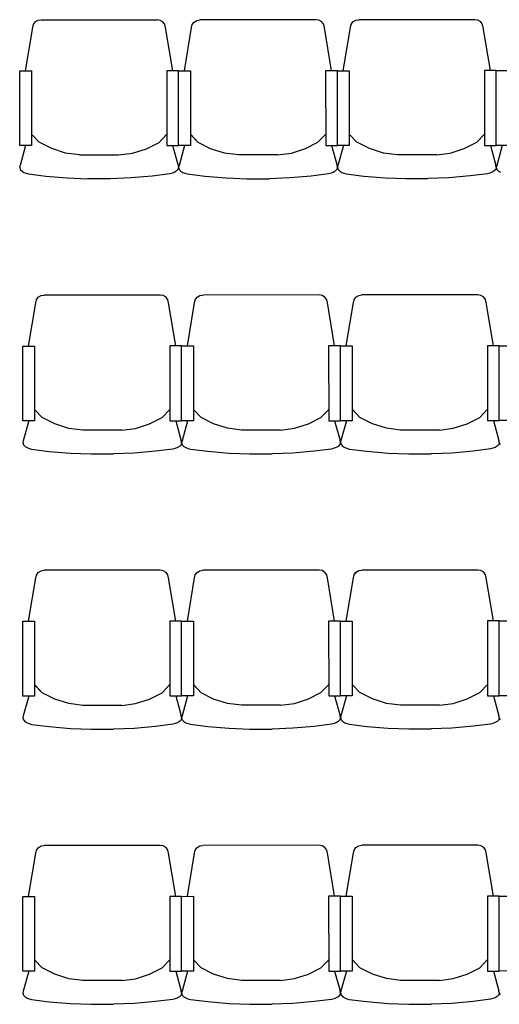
# Model space of a CAD drawing. Header units: millimetres. Extents: x -119471 to 297097, y -64331 to 65495.
# Tile 45 of 54: x 182489 to 184058, y -39738 to -36517. Entities that reach past the tile are written whole.
import ezdxf

# ---------------------------------------------------------------- set-up
doc = ezdxf.new("R2010")
doc.units = ezdxf.units.MM

msp = doc.modelspace()

# ---------------------------------------------------------------- linework, layer by layer
at = {"color": 251, "linetype": 'Continuous', "true_color": 0x636466}
for p, q in [((182549.5, -36519.3), (182559.4, -36517.5)), ((182559.4, -36517.5), (182939, -36517.7)), ((182948.9, -36519.5), (182939, -36517.7)), ((183069.1, -36519.5), (183078.9, -36517.7)), ((183458.6, -36517.5), (183078.9, -36517.7)), ((183468.4, -36519.3), (183458.6, -36517.5)), ((183588.8, -36519.2), (183598.6, -36517.5)), ((183978.3, -36517.3), (183598.6, -36517.5)), ((183988.2, -36519), (183978.3, -36517.3)), ((182508.5, -36684.2), (182531.8, -36542.7)), ((182531.8, -36542.9), (182534, -36533.1)), ((182531.8, -36542.9), (182534, -36533.1)), ((182534, -36533.1), (182540.2, -36524.8)), ((182534, -36533.1), (182540.2, -36524.8)), ((182540.2, -36524.8), (182549.5, -36519.2)), ((182540.2, -36524.8), (182549.5, -36519.3)), ((182958.2, -36525), (182948.9, -36519.5)), ((182958.2, -36525), (182948.9, -36519.5)), ((182964.5, -36533.3), (182958.2, -36525)), ((182964.5, -36533.3), (182958.2, -36525)), ((182966.7, -36543.1), (182964.5, -36533.3)), ((182966.7, -36543.1), (182964.5, -36533.3)), ((182989.7, -36684.4), (182966.6, -36542.9)), ((183028.3, -36684.4), (183051.4, -36542.9)), ((183051.3, -36543.1), (183053.5, -36533.3)), ((183051.3, -36543.1), (183053.5, -36533.3)), ((183053.5, -36533.3), (183059.7, -36525)), ((183053.5, -36533.3), (183059.7, -36525)), ((183059.7, -36525), (183069.1, -36519.5)), ((183059.7, -36525), (183069.1, -36519.5)), ((183477.8, -36524.8), (183468.4, -36519.2)), ((183477.8, -36524.8), (183468.4, -36519.3)), ((183484, -36533.1), (183477.8, -36524.8)), ((183484, -36533.1), (183477.8, -36524.8)), ((183486.2, -36542.9), (183484, -36533.1)), ((183486.2, -36542.9), (183484, -36533.1)), ((183509.4, -36684.2), (183486.2, -36542.7)), ((183548, -36684.2), (183571.1, -36542.6)), ((183571, -36542.8), (183573.2, -36533)), ((183571, -36542.8), (183573.2, -36533.1)), ((183573.2, -36533), (183579.5, -36524.7)), ((183573.2, -36533.1), (183579.5, -36524.8)), ((183579.5, -36524.8), (183588.8, -36519.2)), ((183579.5, -36524.7), (183588.8, -36519.2)), ((183997.5, -36524.5), (183988.2, -36519)), ((183997.5, -36524.5), (183988.2, -36519)), ((184003.7, -36532.8), (183997.5, -36524.5)), ((184003.7, -36532.8), (183997.5, -36524.5)), ((184005.9, -36542.6), (184003.7, -36532.8)), ((184005.9, -36542.6), (184003.7, -36532.8)), ((184029.1, -36683.9), (184005.9, -36542.4))]:
    msp.add_line(p, q, dxfattribs=at)
at = {"color": 251, "true_color": 0x636466}
for p, q in [((182553, -36918.3), (182527.7, -36891.7)), ((182945, -36918.5), (182970.3, -36891.9)), ((182945, -36918.5), (182968.4, -36894)), ((183073, -36918.5), (183047.6, -36891.9)), ((183073, -36918.5), (183049.6, -36894)), ((183465, -36918.3), (183490.3, -36891.7)), ((183592.7, -36918.3), (183567.3, -36891.6)), ((183592.7, -36918.3), (183569.3, -36893.7)), ((183984.7, -36918.1), (184010, -36891.4)), ((182508.4, -36928.9), (182490.4, -36994)), ((182593.9, -36939), (182553, -36918.3)), ((182904.1, -36939.1), (182945, -36918.5)), ((182904.1, -36939.1), (182945, -36918.5)), ((182989.6, -36929.2), (183007.5, -36994.3)), ((183028.4, -36929.2), (183010.5, -36994.3)), ((183113.9, -36939.1), (183073, -36918.5)), ((183113.9, -36939.1), (183073, -36918.5)), ((183424, -36939), (183465, -36918.3)), ((183509.6, -36928.9), (183527.5, -36994)), ((183548.1, -36928.9), (183530.2, -36994)), ((183633.6, -36938.9), (183592.7, -36918.3)), ((183633.6, -36938.9), (183592.7, -36918.3)), ((183943.8, -36938.7), (183984.7, -36918.1)), ((184029.3, -36928.7), (184047.3, -36993.7)), ((184067.8, -36928.6), (184049.9, -36993.7)), ((182639.5, -36953.5), (182593.9, -36939)), ((182685.2, -36959.6), (182639.5, -36953.5)), ((182685.2, -36959.6), (182812.8, -36959.6)), ((182812.8, -36959.6), (182858.4, -36953.6)), ((182858.4, -36953.6), (182904.1, -36939.1)), ((183159.5, -36953.6), (183113.9, -36939.1)), ((183205.2, -36959.6), (183159.5, -36953.6)), ((183332.8, -36959.6), (183205.2, -36959.6)), ((183332.8, -36959.6), (183378.4, -36953.5)), ((183378.4, -36953.5), (183424, -36939)), ((183679.2, -36953.4), (183633.6, -36938.9)), ((183724.9, -36959.4), (183679.2, -36953.4)), ((183852.5, -36959.3), (183724.9, -36959.4)), ((183852.5, -36959.3), (183898.1, -36953.3)), ((183898.1, -36953.3), (183943.8, -36938.7)), ((182489.1, -36999.7), (182490.4, -36994)), ((182489.1, -36999.7), (182491.1, -37007)), ((183008.8, -36999.9), (183006.8, -37007.3)), ((183007.5, -36994.3), (183008.8, -37000)), ((183010.5, -36994.3), (183009.2, -37000)), ((183009.2, -36999.9), (183011.2, -37007.3)), ((183528.9, -36999.7), (183526.9, -37007)), ((183528.9, -36999.7), (183527.5, -36994)), ((183530.2, -36994), (183528.9, -36999.7)), ((183528.9, -36999.7), (183530.9, -37007)), ((184048.6, -36999.4), (184046.6, -37006.7)), ((184048.6, -36999.4), (184047.3, -36993.7)), ((184049.9, -36993.7), (184048.6, -36999.4)), ((184048.6, -36999.4), (184050.6, -37006.7)), ((182491.1, -37007), (182496.7, -37012.8)), ((182496.7, -37012.8), (182502.9, -37016.5)), ((182502.9, -37016.5), (182509.9, -37019.2)), ((182509.9, -37019.2), (182518, -37021.5)), ((182518, -37021.5), (182574.9, -37028.7)), ((182574.9, -37028.7), (182644.8, -37034.7)), ((182923, -37028.8), (182853.1, -37034.8)), ((182923, -37028.8), (182853.1, -37034.8)), ((182980, -37021.7), (182923, -37028.8)), ((182988.1, -37019.4), (182980, -37021.7)), ((182995, -37016.8), (182988.1, -37019.4)), ((183001.3, -37013.1), (182995, -37016.8)), ((183006.8, -37007.3), (183001.3, -37013.1)), ((183011.2, -37007.3), (183016.7, -37013.1)), ((183016.7, -37013.1), (183022.9, -37016.8)), ((183022.9, -37016.8), (183029.9, -37019.4)), ((183029.9, -37019.4), (183038, -37021.7)), ((183038, -37021.7), (183095, -37028.8)), ((183095, -37028.8), (183164.9, -37034.8)), ((183095, -37028.8), (183164.9, -37034.8)), ((183443.1, -37028.7), (183373.2, -37034.7)), ((183500, -37021.5), (183443.1, -37028.7)), ((183508.1, -37019.2), (183500, -37021.5)), ((183515.1, -37016.5), (183508.1, -37019.2)), ((183521.3, -37012.8), (183515.1, -37016.5)), ((183526.9, -37007), (183521.3, -37012.8)), ((183530.9, -37007), (183536.4, -37012.8)), ((183536.4, -37012.8), (183542.7, -37016.5)), ((183542.7, -37016.5), (183549.6, -37019.2)), ((183549.6, -37019.2), (183557.7, -37021.4)), ((183557.7, -37021.4), (183614.7, -37028.6)), ((183614.7, -37028.6), (183684.6, -37034.6)), ((183614.7, -37028.6), (183684.6, -37034.6)), ((183962.8, -37028.4), (183892.9, -37034.5)), ((184019.7, -37021.2), (183962.8, -37028.4)), ((184027.8, -37018.9), (184019.7, -37021.2)), ((184034.8, -37016.2), (184027.8, -37018.9)), ((184041, -37012.5), (184034.8, -37016.2)), ((184046.6, -37006.7), (184041, -37012.5)), ((184050.6, -37006.7), (184056.1, -37012.5)), ((184056.1, -37012.5), (184062.4, -37016.2)), ((182644.8, -37034.7), (182712.6, -37037.3)), ((182785.3, -37037.3), (182712.6, -37037.3)), ((182853.1, -37034.8), (182785.3, -37037.3)), ((183164.9, -37034.8), (183232.7, -37037.3)), ((183232.7, -37037.3), (183305.4, -37037.3)), ((183373.2, -37034.7), (183305.4, -37037.3)), ((183684.6, -37034.6), (183752.4, -37037.1)), ((183752.4, -37037.1), (183825.1, -37037)), ((183892.9, -37034.5), (183825.1, -37037)), ((182549.9, -37425.3), (182559.3, -37419.7)), ((182549.9, -37425.3), (182559.3, -37419.7)), ((182559.3, -37419.7), (182569.1, -37418)), ((182948.8, -37417.8), (182569.1, -37418)), ((182958.6, -37419.5), (182948.8, -37417.8)), ((182968, -37425.1), (182958.6, -37419.5)), ((182968, -37425.1), (182958.6, -37419.5)), ((183069.6, -37425), (183079, -37419.5)), ((183069.6, -37425), (183079, -37419.5)), ((183079, -37419.5), (183088.8, -37417.7)), ((183468.5, -37417.5), (183088.8, -37417.7)), ((183478.3, -37419.3), (183468.5, -37417.5)), ((183487.7, -37424.8), (183478.3, -37419.2)), ((183487.7, -37424.8), (183478.3, -37419.3)), ((183589.3, -37424.8), (183598.7, -37419.2)), ((183589.3, -37424.7), (183598.7, -37419.2)), ((183598.7, -37419.2), (183608.5, -37417.5)), ((183988.2, -37417.3), (183608.5, -37417.5)), ((183998, -37419), (183988.2, -37417.3)), ((184007.4, -37424.5), (183998, -37419)), ((184007.4, -37424.5), (183998, -37419)), ((182518.4, -37584.7), (182541.6, -37443.1)), ((182541.5, -37443.4), (182543.7, -37433.6)), ((182541.5, -37443.4), (182543.7, -37433.6)), ((182543.7, -37433.6), (182549.9, -37425.3)), ((182543.7, -37433.6), (182549.9, -37425.3)), ((182974.2, -37433.4), (182968, -37425.1)), ((182974.2, -37433.4), (182968, -37425.1)), ((182976.4, -37443.2), (182974.2, -37433.4)), ((182976.4, -37443.1), (182974.2, -37433.4)), ((182999.6, -37584.5), (182976.3, -37442.9)), ((183038.1, -37584.4), (183061.3, -37442.9)), ((183061.2, -37443.1), (183063.4, -37433.3)), ((183061.2, -37443.1), (183063.4, -37433.3)), ((183063.4, -37433.3), (183069.6, -37425)), ((183063.4, -37433.3), (183069.6, -37425)), ((183493.9, -37433.1), (183487.7, -37424.8)), ((183493.9, -37433.1), (183487.7, -37424.8)), ((183496.1, -37442.9), (183493.9, -37433.1)), ((183496.1, -37442.9), (183493.9, -37433.1)), ((183519.3, -37584.2), (183496.1, -37442.7)), ((183557.9, -37584.2), (183581, -37442.6)), ((183580.9, -37442.8), (183583.1, -37433)), ((183580.9, -37442.8), (183583.1, -37433.1)), ((183583.1, -37433), (183589.3, -37424.7)), ((183583.1, -37433.1), (183589.3, -37424.8)), ((184013.6, -37432.8), (184007.4, -37424.5)), ((184013.6, -37432.8), (184007.4, -37424.5)), ((184015.8, -37442.6), (184013.6, -37432.8)), ((184015.8, -37442.6), (184013.6, -37432.8)), ((184039, -37583.9), (184015.8, -37442.4)), ((182563.1, -37818.8), (182537.8, -37792.2)), ((182563.1, -37818.8), (182539.8, -37794.2)), ((182955.2, -37818.6), (182980.5, -37791.9)), ((183082.8, -37818.5), (183057.5, -37791.9)), ((183082.8, -37818.5), (183059.5, -37794)), ((183474.9, -37818.3), (183500.2, -37791.7)), ((183602.6, -37818.3), (183577.2, -37791.6)), ((183602.6, -37818.3), (183579.2, -37793.7)), ((183994.6, -37818.1), (184019.9, -37791.4)), ((182518.6, -37829.5), (182500.7, -37894.5)), ((182604.1, -37839.4), (182563.1, -37818.8)), ((182604.1, -37839.4), (182563.1, -37818.8)), ((182914.2, -37839.2), (182955.2, -37818.6)), ((182999.7, -37829.2), (183017.7, -37894.2)), ((183038.3, -37829.2), (183020.4, -37894.3)), ((183123.8, -37839.1), (183082.8, -37818.5)), ((183123.8, -37839.1), (183082.8, -37818.5)), ((183388.3, -37853.5), (183433.9, -37839)), ((183433.9, -37839), (183474.9, -37818.3)), ((183519.5, -37828.9), (183537.4, -37894)), ((183558, -37828.9), (183540.1, -37894)), ((183643.5, -37838.9), (183602.6, -37818.3)), ((183643.5, -37838.9), (183602.6, -37818.3)), ((183689.1, -37853.4), (183643.5, -37838.9)), ((183908, -37853.3), (183953.6, -37838.7)), ((183953.6, -37838.7), (183994.6, -37818.1)), ((184039.2, -37828.7), (184057.1, -37893.7)), ((182649.7, -37853.9), (182604.1, -37839.4)), ((182695.3, -37859.9), (182649.7, -37853.9)), ((182823, -37859.8), (182695.3, -37859.9)), ((182823, -37859.8), (182868.6, -37853.8)), ((182868.6, -37853.8), (182914.2, -37839.2)), ((183169.4, -37853.6), (183123.8, -37839.1)), ((183215, -37859.6), (183169.4, -37853.6)), ((183342.7, -37859.6), (183215, -37859.6)), ((183342.7, -37859.6), (183388.3, -37853.5)), ((183734.8, -37859.4), (183689.1, -37853.4)), ((183862.4, -37859.3), (183734.8, -37859.4)), ((183862.4, -37859.3), (183908, -37853.3)), ((182500.7, -37894.5), (182499.3, -37900.2)), ((182499.3, -37900.2), (182501.4, -37907.5)), ((183019, -37899.9), (183017, -37907.3)), ((183019, -37899.9), (183017.7, -37894.2)), ((183020.4, -37894.3), (183019, -37900)), ((183019, -37899.9), (183021.1, -37907.3)), ((183538.8, -37899.7), (183536.7, -37907)), ((183538.8, -37899.7), (183537.4, -37894)), ((183540.1, -37894), (183538.8, -37899.7)), ((183538.8, -37899.7), (183540.8, -37907)), ((184058.5, -37899.4), (184056.5, -37906.7)), ((184058.5, -37899.4), (184057.1, -37893.7)), ((184058.5, -37899.4), (184060.5, -37906.7)), ((182501.4, -37907.5), (182506.9, -37913.3)), ((182506.9, -37913.3), (182513.1, -37917)), ((182513.1, -37917), (182520.1, -37919.7)), ((182520.1, -37919.7), (182528.2, -37922)), ((182528.2, -37922), (182585.1, -37929.1)), ((182585.1, -37929.1), (182655.1, -37935.1)), ((182585.1, -37929.1), (182655.1, -37935.1)), ((182655.1, -37935.1), (182722.9, -37937.6)), ((182863.4, -37935), (182795.6, -37937.6)), ((182933.3, -37928.9), (182863.4, -37935)), ((182990.2, -37921.7), (182933.3, -37928.9)), ((182998.3, -37919.5), (182990.2, -37921.7)), ((183005.3, -37916.8), (182998.3, -37919.5)), ((183011.5, -37913.1), (183005.3, -37916.8)), ((183017, -37907.3), (183011.5, -37913.1)), ((183021.1, -37907.3), (183026.6, -37913.1)), ((183026.6, -37913.1), (183032.8, -37916.8)), ((183032.8, -37916.8), (183039.8, -37919.4)), ((183039.8, -37919.4), (183047.9, -37921.7)), ((183047.9, -37921.7), (183104.8, -37928.8)), ((183104.8, -37928.8), (183174.8, -37934.8)), ((183104.8, -37928.8), (183174.8, -37934.8)), ((183174.8, -37934.8), (183242.6, -37937.3)), ((183383.1, -37934.7), (183315.3, -37937.3)), ((183453, -37928.7), (183383.1, -37934.7)), ((183509.9, -37921.5), (183453, -37928.7)), ((183518, -37919.2), (183509.9, -37921.5)), ((183525, -37916.5), (183518, -37919.2)), ((183531.2, -37912.8), (183525, -37916.5)), ((183536.7, -37907), (183531.2, -37912.8)), ((183540.8, -37907), (183546.3, -37912.8)), ((183546.3, -37912.8), (183552.6, -37916.5)), ((183552.6, -37916.5), (183559.5, -37919.2)), ((183559.5, -37919.2), (183567.6, -37921.4)), ((183567.6, -37921.4), (183624.6, -37928.6)), ((183624.6, -37928.6), (183694.5, -37934.6)), ((183624.6, -37928.6), (183694.5, -37934.6)), ((183694.5, -37934.6), (183762.3, -37937.1)), ((183902.8, -37934.5), (183835, -37937)), ((183972.7, -37928.4), (183902.8, -37934.5)), ((184029.6, -37921.2), (183972.7, -37928.4)), ((184037.7, -37918.9), (184029.6, -37921.2)), ((184044.7, -37916.2), (184037.7, -37918.9)), ((184050.9, -37912.5), (184044.7, -37916.2)), ((184056.5, -37906.7), (184050.9, -37912.5)), ((182722.9, -37937.6), (182795.6, -37937.6)), ((183242.6, -37937.3), (183315.3, -37937.3)), ((183762.3, -37937.1), (183835, -37937)), ((182549.9, -38325.3), (182559.3, -38319.7)), ((182549.9, -38325.3), (182559.3, -38319.7)), ((182559.3, -38319.7), (182569.1, -38318)), ((182948.8, -38317.8), (182569.1, -38318)), ((182958.6, -38319.5), (182948.8, -38317.8)), ((182968, -38325.1), (182958.6, -38319.5)), ((182968, -38325.1), (182958.6, -38319.5)), ((183069.6, -38325), (183079, -38319.5)), ((183069.6, -38325), (183079, -38319.5)), ((183079, -38319.5), (183088.8, -38317.7)), ((183468.5, -38317.5), (183088.8, -38317.7)), ((183478.3, -38319.3), (183468.5, -38317.5)), ((183487.7, -38324.8), (183478.3, -38319.2)), ((183487.7, -38324.8), (183478.3, -38319.3)), ((183589.3, -38324.8), (183598.7, -38319.2)), ((183589.3, -38324.7), (183598.7, -38319.2)), ((183598.7, -38319.2), (183608.5, -38317.5)), ((183988.2, -38317.3), (183608.5, -38317.5)), ((183998, -38319), (183988.2, -38317.3)), ((184007.4, -38324.5), (183998, -38319)), ((184007.4, -38324.5), (183998, -38319)), ((182518.4, -38484.7), (182541.6, -38343.1)), ((182541.5, -38343.4), (182543.7, -38333.6)), ((182541.5, -38343.4), (182543.7, -38333.6)), ((182543.7, -38333.6), (182549.9, -38325.3)), ((182543.7, -38333.6), (182549.9, -38325.3)), ((182974.2, -38333.4), (182968, -38325.1)), ((182974.2, -38333.4), (182968, -38325.1)), ((182976.4, -38343.2), (182974.2, -38333.4)), ((182976.4, -38343.1), (182974.2, -38333.4)), ((182999.6, -38484.5), (182976.3, -38342.9)), ((183038.1, -38484.4), (183061.3, -38342.9)), ((183061.2, -38343.1), (183063.4, -38333.3)), ((183061.2, -38343.1), (183063.4, -38333.3)), ((183063.4, -38333.3), (183069.6, -38325)), ((183063.4, -38333.3), (183069.6, -38325)), ((183493.9, -38333.1), (183487.7, -38324.8)), ((183493.9, -38333.1), (183487.7, -38324.8)), ((183496.1, -38342.9), (183493.9, -38333.1)), ((183496.1, -38342.9), (183493.9, -38333.1)), ((183519.3, -38484.2), (183496.1, -38342.7)), ((183557.9, -38484.2), (183581, -38342.6)), ((183580.9, -38342.8), (183583.1, -38333)), ((183580.9, -38342.8), (183583.1, -38333.1)), ((183583.1, -38333), (183589.3, -38324.7)), ((183583.1, -38333.1), (183589.3, -38324.8)), ((184013.6, -38332.8), (184007.4, -38324.5)), ((184013.6, -38332.8), (184007.4, -38324.5)), ((184015.8, -38342.6), (184013.6, -38332.8)), ((184015.8, -38342.6), (184013.6, -38332.8)), ((184039, -38483.9), (184015.8, -38342.4)), ((182563.1, -38718.8), (182537.8, -38692.2)), ((182563.1, -38718.8), (182539.8, -38694.2)), ((182955.2, -38718.6), (182980.5, -38691.9)), ((183082.8, -38718.5), (183057.5, -38691.9)), ((183082.8, -38718.5), (183059.5, -38694)), ((183474.9, -38718.3), (183500.2, -38691.7)), ((183602.6, -38718.3), (183577.2, -38691.6)), ((183602.6, -38718.3), (183579.2, -38693.7)), ((183994.6, -38718.1), (184019.9, -38691.4)), ((182518.6, -38729.5), (182500.7, -38794.5)), ((182604.1, -38739.4), (182563.1, -38718.8)), ((182604.1, -38739.4), (182563.1, -38718.8)), ((182649.7, -38753.9), (182604.1, -38739.4)), ((182868.6, -38753.8), (182914.2, -38739.2)), ((182914.2, -38739.2), (182955.2, -38718.6)), ((182999.7, -38729.2), (183017.7, -38794.2)), ((183038.3, -38729.2), (183020.4, -38794.3)), ((183123.8, -38739.1), (183082.8, -38718.5)), ((183123.8, -38739.1), (183082.8, -38718.5)), ((183169.4, -38753.6), (183123.8, -38739.1)), ((183388.3, -38753.5), (183433.9, -38739)), ((183433.9, -38739), (183474.9, -38718.3)), ((183519.5, -38728.9), (183537.4, -38794)), ((183558, -38728.9), (183540.1, -38794)), ((183643.5, -38738.9), (183602.6, -38718.3)), ((183643.5, -38738.9), (183602.6, -38718.3)), ((183689.1, -38753.4), (183643.5, -38738.9)), ((183908, -38753.3), (183953.6, -38738.7)), ((183953.6, -38738.7), (183994.6, -38718.1)), ((184039.2, -38728.7), (184057.1, -38793.7)), ((182695.3, -38759.9), (182649.7, -38753.9)), ((182823, -38759.8), (182695.3, -38759.9)), ((182823, -38759.8), (182868.6, -38753.8)), ((183215, -38759.6), (183169.4, -38753.6)), ((183342.7, -38759.6), (183215, -38759.6)), ((183342.7, -38759.6), (183388.3, -38753.5)), ((183734.8, -38759.4), (183689.1, -38753.4)), ((183862.4, -38759.3), (183734.8, -38759.4)), ((183862.4, -38759.3), (183908, -38753.3)), ((182500.7, -38794.5), (182499.3, -38800.2)), ((182499.3, -38800.2), (182501.4, -38807.5)), ((183019, -38799.9), (183017, -38807.3)), ((183019, -38799.9), (183017.7, -38794.2)), ((183020.4, -38794.3), (183019, -38800)), ((183019, -38799.9), (183021.1, -38807.3)), ((183538.8, -38799.7), (183536.7, -38807)), ((183538.8, -38799.7), (183537.4, -38794)), ((183540.1, -38794), (183538.8, -38799.7)), ((183538.8, -38799.7), (183540.8, -38807)), ((184058.5, -38799.4), (184056.5, -38806.7)), ((184058.5, -38799.4), (184057.1, -38793.7)), ((184058.5, -38799.4), (184060.5, -38806.7)), ((182501.4, -38807.5), (182506.9, -38813.3)), ((182506.9, -38813.3), (182513.1, -38817)), ((182513.1, -38817), (182520.1, -38819.7)), ((182520.1, -38819.7), (182528.2, -38822)), ((182528.2, -38822), (182585.1, -38829.1)), ((182585.1, -38829.1), (182655.1, -38835.1)), ((182585.1, -38829.1), (182655.1, -38835.1)), ((182655.1, -38835.1), (182722.9, -38837.6)), ((182863.4, -38835), (182795.6, -38837.6)), ((182933.3, -38828.9), (182863.4, -38835)), ((182990.2, -38821.7), (182933.3, -38828.9)), ((182998.3, -38819.5), (182990.2, -38821.7)), ((183005.3, -38816.8), (182998.3, -38819.5)), ((183011.5, -38813.1), (183005.3, -38816.8)), ((183017, -38807.3), (183011.5, -38813.1)), ((183021.1, -38807.3), (183026.6, -38813.1)), ((183026.6, -38813.1), (183032.8, -38816.8)), ((183032.8, -38816.8), (183039.8, -38819.4)), ((183039.8, -38819.4), (183047.9, -38821.7)), ((183047.9, -38821.7), (183104.8, -38828.8)), ((183104.8, -38828.8), (183174.8, -38834.8)), ((183104.8, -38828.8), (183174.8, -38834.8)), ((183174.8, -38834.8), (183242.6, -38837.3)), ((183242.6, -38837.3), (183315.3, -38837.3)), ((183383.1, -38834.7), (183315.3, -38837.3)), ((183453, -38828.7), (183383.1, -38834.7)), ((183509.9, -38821.5), (183453, -38828.7)), ((183518, -38819.2), (183509.9, -38821.5)), ((183525, -38816.5), (183518, -38819.2)), ((183531.2, -38812.8), (183525, -38816.5)), ((183536.7, -38807), (183531.2, -38812.8)), ((183540.8, -38807), (183546.3, -38812.8)), ((183546.3, -38812.8), (183552.6, -38816.5)), ((183552.6, -38816.5), (183559.5, -38819.2)), ((183559.5, -38819.2), (183567.6, -38821.4)), ((183567.6, -38821.4), (183624.6, -38828.6)), ((183624.6, -38828.6), (183694.5, -38834.6)), ((183624.6, -38828.6), (183694.5, -38834.6)), ((183694.5, -38834.6), (183762.3, -38837.1)), ((183762.3, -38837.1), (183835, -38837)), ((183902.8, -38834.5), (183835, -38837)), ((183972.7, -38828.4), (183902.8, -38834.5)), ((184029.6, -38821.2), (183972.7, -38828.4)), ((184037.7, -38818.9), (184029.6, -38821.2)), ((184044.7, -38816.2), (184037.7, -38818.9)), ((184050.9, -38812.5), (184044.7, -38816.2)), ((184056.5, -38806.7), (184050.9, -38812.5)), ((182722.9, -38837.6), (182795.6, -38837.6)), ((182549.9, -39225.3), (182559.3, -39219.7)), ((182549.9, -39225.3), (182559.3, -39219.7)), ((182559.3, -39219.7), (182569.1, -39218)), ((182948.8, -39217.8), (182569.1, -39218)), ((182958.6, -39219.5), (182948.8, -39217.8)), ((182968, -39225.1), (182958.6, -39219.5)), ((182968, -39225.1), (182958.6, -39219.5)), ((183069.6, -39225), (183079, -39219.5)), ((183069.6, -39225), (183079, -39219.5)), ((183079, -39219.5), (183088.8, -39217.7)), ((183468.5, -39217.5), (183088.8, -39217.7)), ((183478.3, -39219.3), (183468.5, -39217.5)), ((183487.7, -39224.8), (183478.3, -39219.2)), ((183487.7, -39224.8), (183478.3, -39219.3)), ((183589.3, -39224.8), (183598.7, -39219.2)), ((183589.3, -39224.7), (183598.7, -39219.2)), ((183598.7, -39219.2), (183608.5, -39217.5)), ((183988.2, -39217.3), (183608.5, -39217.5)), ((183998, -39219), (183988.2, -39217.3)), ((184007.4, -39224.5), (183998, -39219)), ((184007.4, -39224.5), (183998, -39219)), ((182518.4, -39384.7), (182541.6, -39243.1)), ((182541.5, -39243.4), (182543.7, -39233.6)), ((182541.5, -39243.4), (182543.7, -39233.6)), ((182543.7, -39233.6), (182549.9, -39225.3)), ((182543.7, -39233.6), (182549.9, -39225.3)), ((182974.2, -39233.4), (182968, -39225.1)), ((182974.2, -39233.4), (182968, -39225.1)), ((182976.4, -39243.2), (182974.2, -39233.4)), ((182976.4, -39243.1), (182974.2, -39233.4)), ((182999.6, -39384.5), (182976.3, -39242.9)), ((183038.1, -39384.4), (183061.3, -39242.9)), ((183061.2, -39243.1), (183063.4, -39233.3)), ((183061.2, -39243.1), (183063.4, -39233.3)), ((183063.4, -39233.3), (183069.6, -39225)), ((183063.4, -39233.3), (183069.6, -39225)), ((183493.9, -39233.1), (183487.7, -39224.8)), ((183493.9, -39233.1), (183487.7, -39224.8)), ((183496.1, -39242.9), (183493.9, -39233.1)), ((183496.1, -39242.9), (183493.9, -39233.1)), ((183519.3, -39384.2), (183496.1, -39242.7)), ((183557.9, -39384.2), (183581, -39242.6)), ((183580.9, -39242.8), (183583.1, -39233)), ((183580.9, -39242.8), (183583.1, -39233.1)), ((183583.1, -39233), (183589.3, -39224.7)), ((183583.1, -39233.1), (183589.3, -39224.8)), ((184013.6, -39232.8), (184007.4, -39224.5)), ((184013.6, -39232.8), (184007.4, -39224.5)), ((184015.8, -39242.6), (184013.6, -39232.8)), ((184015.8, -39242.6), (184013.6, -39232.8)), ((184039, -39383.9), (184015.8, -39242.4))]:
    msp.add_line(p, q, dxfattribs=at)
at = {"color": 251, "linetype": 'ByBlock', "true_color": 0x636466}
for p, q in [((182563.1, -39618.8), (182537.8, -39592.2)), ((182563.1, -39618.8), (182539.8, -39594.2)), ((182955.2, -39618.6), (182980.5, -39591.9)), ((183082.8, -39618.5), (183057.5, -39591.9)), ((183082.8, -39618.5), (183059.5, -39594)), ((183474.9, -39618.3), (183500.2, -39591.7)), ((183602.6, -39618.3), (183577.2, -39591.6)), ((183602.6, -39618.3), (183579.2, -39593.7)), ((183994.6, -39618.1), (184019.9, -39591.4)), ((182518.6, -39629.5), (182500.7, -39694.5)), ((182604.1, -39639.4), (182563.1, -39618.8)), ((182604.1, -39639.4), (182563.1, -39618.8)), ((182649.7, -39653.9), (182604.1, -39639.4)), ((182868.6, -39653.8), (182914.2, -39639.2)), ((182914.2, -39639.2), (182955.2, -39618.6)), ((182999.7, -39629.2), (183017.7, -39694.2)), ((183038.3, -39629.2), (183020.4, -39694.3)), ((183123.8, -39639.1), (183082.8, -39618.5)), ((183123.8, -39639.1), (183082.8, -39618.5)), ((183169.4, -39653.6), (183123.8, -39639.1)), ((183388.3, -39653.5), (183433.9, -39639)), ((183433.9, -39639), (183474.9, -39618.3)), ((183519.5, -39628.9), (183537.4, -39694)), ((183558, -39628.9), (183540.1, -39694)), ((183643.5, -39638.9), (183602.6, -39618.3)), ((183643.5, -39638.9), (183602.6, -39618.3)), ((183689.1, -39653.4), (183643.5, -39638.9)), ((183908, -39653.3), (183953.6, -39638.7)), ((183953.6, -39638.7), (183994.6, -39618.1)), ((184039.2, -39628.7), (184057.1, -39693.7)), ((182695.3, -39659.9), (182649.7, -39653.9)), ((182823, -39659.8), (182695.3, -39659.9)), ((182823, -39659.8), (182868.6, -39653.8)), ((183215, -39659.6), (183169.4, -39653.6)), ((183342.7, -39659.6), (183215, -39659.6)), ((183342.7, -39659.6), (183388.3, -39653.5)), ((183734.8, -39659.4), (183689.1, -39653.4)), ((183862.4, -39659.3), (183734.8, -39659.4)), ((183862.4, -39659.3), (183908, -39653.3)), ((182500.7, -39694.5), (182499.3, -39700.2)), ((182499.3, -39700.2), (182501.4, -39707.5)), ((183019, -39699.9), (183017, -39707.3)), ((183019, -39699.9), (183017.7, -39694.2)), ((183020.4, -39694.3), (183019, -39700)), ((183019, -39699.9), (183021.1, -39707.3)), ((183538.8, -39699.7), (183536.7, -39707)), ((183538.8, -39699.7), (183537.4, -39694)), ((183540.1, -39694), (183538.8, -39699.7)), ((183538.8, -39699.7), (183540.8, -39707)), ((184056.5, -39706.7), (184050.9, -39712.5)), ((184058.5, -39699.4), (184056.5, -39706.7)), ((184058.5, -39699.4), (184057.1, -39693.7)), ((184058.5, -39699.4), (184060.5, -39706.7)), ((182501.4, -39707.5), (182506.9, -39713.3)), ((182506.9, -39713.3), (182513.1, -39717)), ((182513.1, -39717), (182520.1, -39719.7)), ((182520.1, -39719.7), (182528.2, -39722)), ((182528.2, -39722), (182585.1, -39729.1)), ((182585.1, -39729.1), (182655.1, -39735.1)), ((182585.1, -39729.1), (182655.1, -39735.1)), ((182655.1, -39735.1), (182722.9, -39737.6)), ((182722.9, -39737.6), (182795.6, -39737.6)), ((182863.4, -39735), (182795.6, -39737.6)), ((182933.3, -39728.9), (182863.4, -39735)), ((182990.2, -39721.7), (182933.3, -39728.9)), ((182998.3, -39719.5), (182990.2, -39721.7)), ((183005.3, -39716.8), (182998.3, -39719.5)), ((183011.5, -39713.1), (183005.3, -39716.8)), ((183017, -39707.3), (183011.5, -39713.1)), ((183021.1, -39707.3), (183026.6, -39713.1)), ((183026.6, -39713.1), (183032.8, -39716.8)), ((183032.8, -39716.8), (183039.8, -39719.4)), ((183039.8, -39719.4), (183047.9, -39721.7)), ((183047.9, -39721.7), (183104.8, -39728.8)), ((183104.8, -39728.8), (183174.8, -39734.8)), ((183104.8, -39728.8), (183174.8, -39734.8)), ((183174.8, -39734.8), (183242.6, -39737.3)), ((183242.6, -39737.3), (183315.3, -39737.3)), ((183383.1, -39734.7), (183315.3, -39737.3)), ((183453, -39728.7), (183383.1, -39734.7)), ((183509.9, -39721.5), (183453, -39728.7)), ((183518, -39719.2), (183509.9, -39721.5)), ((183525, -39716.5), (183518, -39719.2)), ((183531.2, -39712.8), (183525, -39716.5)), ((183536.7, -39707), (183531.2, -39712.8)), ((183540.8, -39707), (183546.3, -39712.8)), ((183546.3, -39712.8), (183552.6, -39716.5)), ((183552.6, -39716.5), (183559.5, -39719.2)), ((183559.5, -39719.2), (183567.6, -39721.4)), ((183567.6, -39721.4), (183624.6, -39728.6)), ((183624.6, -39728.6), (183694.5, -39734.6)), ((183624.6, -39728.6), (183694.5, -39734.6)), ((183694.5, -39734.6), (183762.3, -39737.1)), ((183762.3, -39737.1), (183835, -39737)), ((183902.8, -39734.5), (183835, -39737)), ((183972.7, -39728.4), (183902.8, -39734.5)), ((184029.6, -39721.2), (183972.7, -39728.4)), ((184037.7, -39718.9), (184029.6, -39721.2)), ((184044.7, -39716.2), (184037.7, -39718.9)), ((184050.9, -39712.5), (184044.7, -39716.2))]:
    msp.add_line(p, q, dxfattribs=at)
at = {"color": 251, "true_color": 0x636466, "flags": 128}
for points in [[(182489.3, -36684.2), (182527.8, -36684.2), (182527.7, -36928.9), (182489.2, -36928.9)], [(183009, -36684.5), (182970.5, -36684.4), (182970.3, -36929.2), (183008.9, -36929.2)], [(183009, -36684.5), (183047.5, -36684.4), (183047.6, -36929.2), (183009.1, -36929.2)], [(183528.7, -36684.2), (183490.2, -36684.2), (183490.3, -36928.9), (183528.8, -36928.9)], [(183528.7, -36684.2), (183567.2, -36684.2), (183567.4, -36928.9), (183528.8, -36928.9)], [(184048.4, -36683.9), (184009.9, -36683.9), (184010, -36928.7), (184048.5, -36928.7)], [(184048.4, -36683.9), (184086.9, -36683.9), (184087.1, -36928.6), (184048.5, -36928.7)], [(182499.2, -37584.7), (182537.7, -37584.7), (182537.8, -37829.4), (182499.3, -37829.5)], [(183018.9, -37584.5), (182980.3, -37584.5), (182980.5, -37829.2), (183019, -37829.2)], [(183018.9, -37584.5), (183057.4, -37584.4), (183057.5, -37829.2), (183019, -37829.2)], [(183538.6, -37584.2), (183500.1, -37584.2), (183500.2, -37828.9), (183538.7, -37828.9)], [(183538.6, -37584.2), (183577.1, -37584.2), (183577.3, -37828.9), (183538.7, -37828.9)], [(184058.3, -37583.9), (184019.8, -37583.9), (184019.9, -37828.7), (184058.4, -37828.7)], [(184058.3, -37583.9), (184096.8, -37583.9), (184097, -37828.6), (184058.4, -37828.7)], [(182499.2, -38484.7), (182537.7, -38484.7), (182537.8, -38729.4), (182499.3, -38729.5)], [(183018.9, -38484.5), (182980.3, -38484.5), (182980.5, -38729.2), (183019, -38729.2)], [(183018.9, -38484.5), (183057.4, -38484.4), (183057.5, -38729.2), (183019, -38729.2)], [(183538.6, -38484.2), (183500.1, -38484.2), (183500.2, -38728.9), (183538.7, -38728.9)], [(183538.6, -38484.2), (183577.1, -38484.2), (183577.3, -38728.9), (183538.7, -38728.9)], [(184058.3, -38483.9), (184019.8, -38483.9), (184019.9, -38728.7), (184058.4, -38728.7)], [(184058.3, -38483.9), (184096.8, -38483.9), (184097, -38728.6), (184058.4, -38728.7)]]:
    msp.add_lwpolyline(points, close=True, dxfattribs=at)
at = {"color": 251, "linetype": 'ByBlock', "true_color": 0x636466, "flags": 128}
for points in [[(182499.2, -39384.7), (182537.7, -39384.7), (182537.8, -39629.4), (182499.3, -39629.5)], [(183018.9, -39384.5), (182980.3, -39384.5), (182980.5, -39629.2), (183019, -39629.2)], [(183018.9, -39384.5), (183057.4, -39384.4), (183057.5, -39629.2), (183019, -39629.2)], [(183538.6, -39384.2), (183500.1, -39384.2), (183500.2, -39628.9), (183538.7, -39628.9)], [(183538.6, -39384.2), (183577.1, -39384.2), (183577.3, -39628.9), (183538.7, -39628.9)], [(184058.3, -39383.9), (184019.8, -39383.9), (184019.9, -39628.7), (184058.4, -39628.7)], [(184058.3, -39383.9), (184096.8, -39383.9), (184097, -39628.6), (184058.4, -39628.7)]]:
    msp.add_lwpolyline(points, close=True, dxfattribs=at)

doc.saveas('drawing.dxf')
